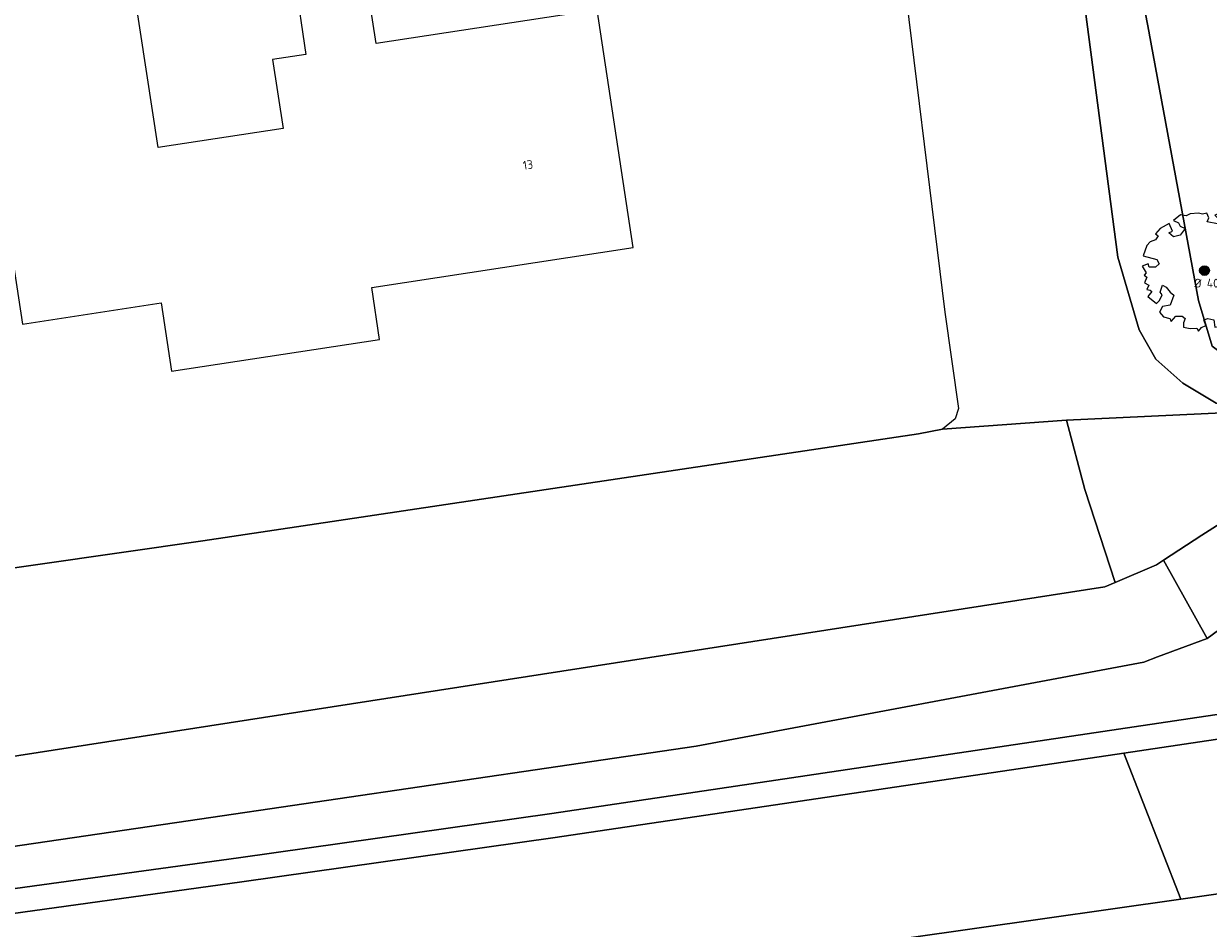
# Model space of a CAD drawing. Header units: metres. Extents: x 102746 to 103541, y 468531 to 469408.
# Tile 22 of 87: x 103110 to 103159, y 468689 to 468726. Entities that reach past the tile are written whole.
import ezdxf
from ezdxf.enums import TextEntityAlignment as Align

# ---------------------------------------------------------------- set-up
doc = ezdxf.new("R2010")
doc.units = ezdxf.units.M
for name, color, linetype, lineweight in [('B-RO-GR-BOOM_ES-G', 112, 'Continuous', 13), ('B-RO-GR-BOOM_ES-S', 112, 'Continuous', 25), ('B-RO-GR-BOOM_ES-V', 112, 'Continuous', 18), ('B-RO-OG-BGT-G', 253, 'Continuous', 13), ('X-XX-AL-T18', 7, 'Continuous', 18)]:
    doc.layers.add(name, color=color, linetype=linetype, lineweight=lineweight)
doc.styles.add('NLCS-ISO-M200-T18', font='txt', dxfattribs={"height": 0.36})

# ---------------------------------------------------------------- blocks, each defined once
blk = doc.blocks.new('SGR-ES 40')
at = {"layer": 'B-RO-GR-BOOM_ES-V'}
h = blk.add_hatch(color=256, dxfattribs=at)
h.dxf.hatch_style = 1
h.paths.add_polyline_path([(0.201, 0.001, 1), (-0.199, 0.001, 1)])
at = {"layer": 'B-RO-GR-BOOM_ES-G', "linetype": 'Continuous', "flags": 128}
blk.add_lwpolyline([(1.354, 1.765), (1.27, 1.975), (1.103, 2.038), (0.976, 2.269), (0.639, 2.353), (0.429, 2.269), (0.556, 2.143), (0.534, 1.911), (0.114, 1.996), (0.176, 2.164), (0.092, 2.353), (-0.076, 2.312), (-0.244, 2.353), (-0.58, 2.332), (-0.749, 2.248), (-0.98, 2.29), (-1.275, 2.059), (-1.065, 1.954), (-1.002, 1.827), (-0.791, 1.722), (-1.002, 1.449), (-1.275, 1.386), (-1.464, 1.554), (-1.316, 1.612), (-1.443, 1.933), (-1.822, 1.722), (-2.011, 1.512), (-1.905, 1.427), (-2.011, 1.259), (-2.222, 1.175), (-2.369, 1.029), (-2.516, 0.607), (-1.949, 0.46), (-1.864, 0.271), (-2.011, 0.145), (-2.263, 0.144), (-2.311, 0.276), (-2.558, 0.186), (-2.389, -0.087), (-2.473, -0.192), (-2.369, -0.276), (-2.453, -0.508), (-2.276, -0.596), (-2.369, -0.781), (-2.222, -0.802), (-2.156, -0.86), (-2.32, -1.061), (-1.969, -1.349), (-1.842, -1.223), (-1.737, -0.992), (-1.822, -0.887), (-1.717, -0.592), (-1.569, -0.676), (-1.4, -0.887), (-1.254, -1.012), (-1.4, -1.412), (-1.717, -1.475), (-1.842, -1.707), (-1.674, -1.896), (-1.422, -1.959), (-1.391, -2.022), (-1.359, -2.085), (-1.169, -1.875), (-0.917, -1.875), (-0.791, -1.959), (-0.853, -2.148), (-0.853, -2.317), (-0.58, -2.381), (-0.306, -2.359), (-0.244, -2.486), (-0.117, -2.337), (0.051, -2.254), (-0.03, -2.014), (0.135, -1.959), (0.388, -2.023), (0.43, -2.317), (0.577, -2.295), (0.724, -2.381), (1.039, -2.128), (1.187, -2.19), (1.166, -2.085), (1.334, -2.001), (1.208, -1.875), (1.061, -1.832), (1.292, -1.623), (1.313, -1.497), (1.586, -1.433), (1.776, -1.538), (1.901, -1.412), (1.893, -1.325), (2.07, -1.325), (2.07, -1.201), (2.239, -1.139), (2.239, -1.034), (2.049, -1.034), (2.281, -0.802), (2.134, -0.718), (2.323, -0.781), (2.386, -0.634), (2.281, -0.465), (2.428, -0.234), (2.343, -0.129), (2.134, -0.129), (1.881, 0.04), (2.049, 0.145), (2.197, 0.418), (2.281, 0.293), (2.448, 0.355), (2.343, 0.713), (2.365, 0.945), (2.259, 0.986), (2.09, 1.323), (1.922, 1.51), (1.694, 1.305), (1.839, 1.218), (1.965, 0.902), (1.776, 0.86), (1.67, 1.07), (1.502, 1.029), (1.334, 1.155), (1.124, 1.26), (1.228, 1.344), (1.165, 1.469), (1.27, 1.596), (1.439, 1.533), (1.586, 1.617)], close=True, dxfattribs=at)
at = {"layer": 'B-RO-GR-BOOM_ES-G'}
blk.add_circle((0.001, 0.001), 0.2, dxfattribs=at)
at = {"layer": 'X-XX-AL-T18', "insert": (-0.417, -0.336), "char_height": 0.36, "attachment_point": 1, "style": 'NLCS-ISO-M200-T18'}
blk.add_mtext_dynamic_manual_height_columns('%%C 40', width=1.83388, gutter_width=1.8, heights=[0], dxfattribs=at)

msp = doc.modelspace()

# ---------------------------------------------------------------- linework, layer by layer
at = {"layer": 'B-RO-OG-BGT-G', "color": 252, "flags": 128}
for points in [[(103147.199, 468786.367), (103147.217, 468786.257), (103147.272, 468785.961), (103148.066, 468781.384), (103149.195, 468771.857), (103150.982, 468758.729), (103151.04, 468758.304), (103152.135, 468750), (103153.231, 468741.695), (103153.302, 468741.157), (103156.341, 468725.41), (103156.344, 468725.396), (103158.37, 468714.424), (103158.925, 468712.552), (103160.142, 468711.65), (103161.582, 468711.634), (103167.588, 468712.539), (103177.386, 468714.042), (103182.763, 468714.867), (103200.829, 468717.489), (103217.272, 468719.627), (103230.595, 468721.741), (103247.93, 468724.269)], [(103247.93, 468724.269), (103230.595, 468721.741), (103217.272, 468719.627), (103200.829, 468717.489), (103182.763, 468714.867), (103177.386, 468714.042), (103167.588, 468712.539), (103161.582, 468711.634), (103160.142, 468711.65), (103158.925, 468712.552), (103158.37, 468714.424), (103156.344, 468725.396), (103156.341, 468725.41), (103153.302, 468741.157), (103153.231, 468741.695), (103152.135, 468750), (103151.04, 468758.304), (103150.982, 468758.729), (103149.195, 468771.857), (103148.066, 468781.384), (103147.272, 468785.961), (103147.217, 468786.257), (103147.203, 468786.338)], [(103139.309, 468785.103), (103139.309, 468785.081), (103139.382, 468780.105), (103144.159, 468744.857), (103147.959, 468713.954), (103148.511, 468710.002), (103148.38, 468709.577), (103147.857, 468709.153), (103152.946, 468709.519), (103160.793, 468709.895), (103159.094, 468710.223), (103157.723, 468711.04), (103156.613, 468712.021), (103155.928, 468713.23), (103155.048, 468716.203), (103152.839, 468733.027), (103149.296, 468757.625), (103146.631, 468776.115), (103145.135, 468785.262), (103145.076, 468785.866)], [(103145.072, 468785.911), (103145.135, 468785.262), (103146.631, 468776.115), (103149.296, 468757.625), (103152.839, 468733.027), (103155.048, 468716.203), (103155.928, 468713.23), (103156.613, 468712.021), (103157.723, 468711.04), (103159.094, 468710.223), (103160.793, 468709.895), (103176.93, 468712.039), (103215.02, 468717.5), (103266.145, 468724.781)], [(103267.631, 468723.741), (103267.298, 468723.692), (103267.619, 468721.75), (103267.656, 468720.949), (103267.215, 468720.469), (103266.264, 468720.239), (103260.686, 468719.569), (103251.169, 468718.026), (103244.587, 468717.031), (103234.593, 468715.121), (103221.978, 468713.138), (103202.259, 468709.213), (103176.382, 468705.411), (103164.187, 468703.379), (103162.177, 468702.732), (103160.374, 468701.791), (103158.715, 468700.575), (103156.688, 468699.811), (103156.124, 468699.598), (103137.755, 468696.154), (103116.912, 468693.092), (103097.493, 468690.245)], [(103107.702, 468690.026), (103118.977, 468691.574), (103131.827, 468693.392), (103131.83, 468693.393), (103131.834, 468693.393), (103188.163, 468701.772), (103188.168, 468701.772), (103188.173, 468701.773), (103200.538, 468703.735), (103208.82, 468706.327), (103210.243, 468706.913), (103211.689, 468707.441), (103213.155, 468707.909), (103214.64, 468708.317), (103216.139, 468708.663), (103217.652, 468708.948), (103217.513, 468709.828), (103218.363, 468710.974), (103225.69, 468712.188), (103229.552, 468712.754), (103241.646, 468714.433), (103251.26, 468715.773)], [(103273.146, 468714.172), (103200.767, 468702.759), (103188.32, 468700.784), (103155.297, 468695.872), (103157.642, 468689.881), (103191.608, 468694.714), (103220.283, 468698.852), (103266.329, 468705.442)], [(103082.647, 468691.528), (103154.516, 468702.681), (103154.944, 468702.865), (103153.696, 468706.678), (103152.946, 468709.519), (103147.857, 468709.153), (103146.877, 468708.958), (103117.509, 468704.569), (103103.854, 468702.619)], [(103103.854, 468702.619), (103117.509, 468704.569), (103146.877, 468708.958), (103147.857, 468709.153)], [(103217.866, 468707.97), (103217.652, 468708.948), (103216.139, 468708.663), (103214.64, 468708.317), (103213.155, 468707.909), (103211.689, 468707.441), (103210.243, 468706.913), (103208.82, 468706.327), (103200.538, 468703.735), (103188.173, 468701.773), (103188.168, 468701.772), (103188.163, 468701.772), (103131.834, 468693.393), (103131.83, 468693.393), (103131.827, 468693.392), (103118.977, 468691.574), (103107.702, 468690.026)], [(103266.329, 468705.442), (103220.283, 468698.852), (103191.608, 468694.714), (103157.642, 468689.881), (103132.244, 468686.267), (103120.063, 468684.595), (103103.241, 468682.278)], [(103107.841, 468689.036), (103119.115, 468690.584), (103131.974, 468692.403), (103155.297, 468695.872), (103188.32, 468700.784), (103200.767, 468702.759), (103209.171, 468705.389)], [(103103.241, 468682.278), (103120.063, 468684.595), (103132.244, 468686.267), (103157.642, 468689.881), (103155.297, 468695.872), (103131.974, 468692.403), (103119.115, 468690.584), (103107.841, 468689.036)]]:
    msp.add_lwpolyline(points, dxfattribs=at)
for points in [[(103121.286, 468727.598), (103121.739, 468724.523), (103120.37, 468724.314), (103120.803, 468721.481), (103115.675, 468720.698), (103114.719, 468726.964), (103108.197, 468725.968), (103110.107, 468713.46), (103115.8, 468714.33), (103116.227, 468711.533), (103124.765, 468712.836), (103124.44, 468714.967), (103135.174, 468716.606), (103133.687, 468726.348), (103124.622, 468724.963), (103124.147, 468728.07)], [(103160.793, 468709.895), (103152.946, 468709.519), (103153.696, 468706.678), (103154.944, 468702.865), (103156.64, 468703.594), (103156.927, 468703.78), (103158.503, 468704.801), (103161.313, 468706.596), (103205.741, 468712.868), (103266.796, 468721.808), (103266.629, 468723.594), (103266.537, 468724.584), (103266.145, 468724.781), (103215.02, 468717.5), (103176.93, 468712.039)], [(103266.629, 468723.594), (103266.796, 468721.808), (103205.741, 468712.868), (103161.313, 468706.596), (103158.503, 468704.801), (103156.927, 468703.78), (103158.715, 468700.575), (103160.374, 468701.791), (103162.177, 468702.732), (103164.187, 468703.379), (103176.382, 468705.411), (103202.259, 468709.213), (103221.978, 468713.138), (103234.593, 468715.121), (103244.587, 468717.031), (103251.169, 468718.026), (103260.686, 468719.569), (103266.264, 468720.239), (103267.215, 468720.469), (103267.656, 468720.949), (103267.619, 468721.75), (103267.298, 468723.692)], [(103156.927, 468703.78), (103156.64, 468703.594), (103154.944, 468702.865), (103154.516, 468702.681), (103082.647, 468691.528), (103036.194, 468684.44), (103000, 468679.561), (102997.721, 468679.241), (102998.449, 468675.997), (103000, 468676.19), (103006.957, 468677.055), (103023.191, 468679.51), (103040.387, 468682.029), (103059.351, 468684.662), (103079.475, 468687.755), (103097.493, 468690.245), (103116.912, 468693.092), (103137.755, 468696.154), (103156.124, 468699.598), (103156.688, 468699.811), (103158.715, 468700.575)]]:
    msp.add_lwpolyline(points, close=True, dxfattribs=at)

# ---------------------------------------------------------------- block references
at = {"layer": 'B-RO-GR-BOOM_ES-S'}
msp.add_blockref('SGR-ES 40', (103158.608, 468715.656, -3.702), dxfattribs=at)

# ---------------------------------------------------------------- texts
at = {"layer": 'B-RO-OG-BGT-G', "color": 252, "style": 'NLCS-ISO-M200-T18'}
msp.add_text('13', height=0.36, rotation=8.7, dxfattribs=at).set_placement((103130.849, 468719.992), align=Align.MIDDLE)

doc.saveas('drawing.dxf')
